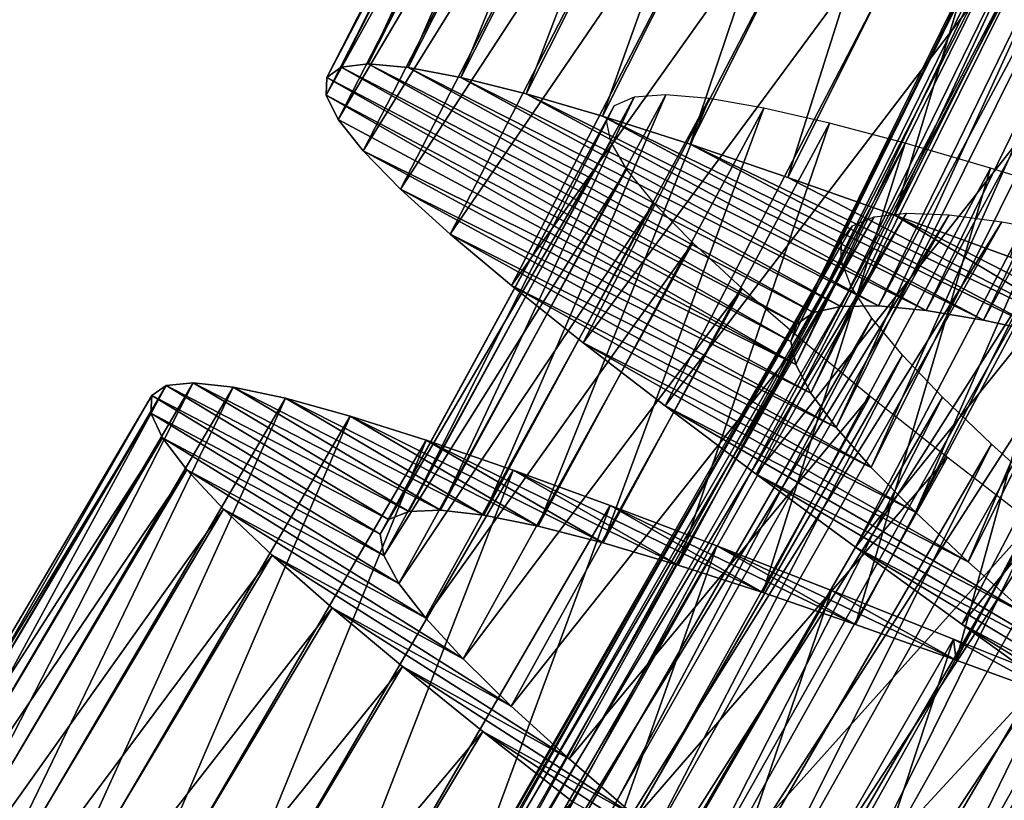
# Model space of a CAD drawing. Header units: millimetres. Extents: x -223 to 138, y -45 to 391.
# Tile 67 of 159: x -192.04 to -187.58, y 100.57 to 104.1. Entities that reach past the tile are written whole.
import ezdxf

# ---------------------------------------------------------------- set-up
doc = ezdxf.new("R2010")
doc.units = ezdxf.units.MM
doc.header["$LTSCALE"] = 81.481481
for name, color, linetype in [('141', 7, 'CONTINUOUS'), ('142', 7, 'CONTINUOUS'), ('143', 7, 'CONTINUOUS'), ('159', 7, 'CONTINUOUS'), ('160', 7, 'CONTINUOUS')]:
    doc.layers.add(name, color=color, linetype=linetype)

msp = doc.modelspace()

# ---------------------------------------------------------------- linework, layer by layer
at = {"layer": '141', "color": 7, "linetype": 'CONTINUOUS', "true_color": 0xaaaaaa}
for points in [[(-190.5831, 103.8835, -39.3092), (-190.6472, 103.8368, -39.9965), (-188.5201, 102.7211, -39.8715), (-190.5831, 103.8835, -39.3092)], [(-190.4599, 103.8988, -38.6294), (-190.5831, 103.8835, -39.3092), (-188.4449, 102.7736, -39.3716), (-190.4599, 103.8988, -38.6294)], [(-188.4449, 102.7736, -39.3716), (-190.5831, 103.8835, -39.3092), (-188.5201, 102.7211, -39.8715), (-188.4449, 102.7736, -39.3716)], [(-190.2787, 103.8833, -37.963), (-190.4599, 103.8988, -38.6294), (-188.3219, 102.801, -38.8787), (-190.2787, 103.8833, -37.963)], [(-188.3219, 102.801, -38.8787), (-190.4599, 103.8988, -38.6294), (-188.4449, 102.7736, -39.3716), (-188.3219, 102.801, -38.8787)], [(-190.0403, 103.8379, -37.3159), (-190.2787, 103.8833, -37.963), (-188.1515, 102.8038, -38.3975), (-190.0403, 103.8379, -37.3159)], [(-188.1515, 102.8038, -38.3975), (-190.2787, 103.8833, -37.963), (-188.3219, 102.801, -38.8787), (-188.1515, 102.8038, -38.3975)], [(-190.6472, 103.8368, -39.9965), (-190.6512, 103.7579, -40.6839), (-188.5469, 102.6424, -40.3735), (-190.6472, 103.8368, -39.9965)], [(-188.5201, 102.7211, -39.8715), (-190.6472, 103.8368, -39.9965), (-188.5469, 102.6424, -40.3735), (-188.5201, 102.7211, -39.8715)], [(-189.7461, 103.7635, -36.6946), (-190.0403, 103.8379, -37.3159), (-187.935, 102.7825, -37.9354), (-189.7461, 103.7635, -36.6946)], [(-187.935, 102.7825, -37.9354), (-190.0403, 103.8379, -37.3159), (-188.1515, 102.8038, -38.3975), (-187.935, 102.7825, -37.9354)], [(-190.6512, 103.7579, -40.6839), (-190.5961, 103.6472, -41.3641), (-188.5256, 102.5378, -40.8716), (-190.6512, 103.7579, -40.6839)], [(-188.5469, 102.6424, -40.3735), (-190.6512, 103.7579, -40.6839), (-188.5256, 102.5378, -40.8716), (-188.5469, 102.6424, -40.3735)], [(-189.3994, 103.662, -36.1058), (-189.7461, 103.7635, -36.6946), (-187.6754, 102.7387, -37.4993), (-189.3994, 103.662, -36.1058)], [(-187.6754, 102.7387, -37.4993), (-189.7461, 103.7635, -36.6946), (-187.935, 102.7825, -37.9354), (-187.6754, 102.7387, -37.4993)], [(-190.5961, 103.6472, -41.3641), (-190.4832, 103.5051, -42.0311), (-188.5256, 102.5378, -40.8716), (-190.5961, 103.6472, -41.3641)], [(-189.0038, 103.5354, -35.5549), (-189.3994, 103.662, -36.1058), (-187.3754, 102.6741, -37.0934), (-189.0038, 103.5354, -35.5549)], [(-187.3754, 102.6741, -37.0934), (-189.3994, 103.662, -36.1058), (-187.6754, 102.7387, -37.4993), (-187.3754, 102.6741, -37.0934)], [(-188.5618, 103.3853, -35.0468), (-189.0038, 103.5354, -35.5549), (-187.0372, 102.5904, -36.7217), (-188.5618, 103.3853, -35.0468)], [(-187.0372, 102.5904, -36.7217), (-189.0038, 103.5354, -35.5549), (-187.3754, 102.6741, -37.0934), (-187.0372, 102.5904, -36.7217)], [(-190.4832, 103.5051, -42.0311), (-190.3136, 103.3319, -42.679), (-188.4572, 102.4076, -41.3593), (-190.4832, 103.5051, -42.0311)], [(-188.5256, 102.5378, -40.8716), (-190.4832, 103.5051, -42.0311), (-188.4572, 102.4076, -41.3593), (-188.5256, 102.5378, -40.8716)], [(-188.077, 103.2138, -34.5864), (-188.5618, 103.3853, -35.0468), (-187.0372, 102.5904, -36.7217), (-188.077, 103.2138, -34.5864)], [(-190.3136, 103.3319, -42.679), (-190.0888, 103.1282, -43.3012), (-188.3428, 102.2523, -41.8309), (-190.3136, 103.3319, -42.679)], [(-188.4572, 102.4076, -41.3593), (-190.3136, 103.3319, -42.679), (-188.3428, 102.2523, -41.8309), (-188.4572, 102.4076, -41.3593)], [(-187.554, 103.0235, -34.178), (-188.077, 103.2138, -34.5864), (-186.6641, 102.4892, -36.3891), (-187.554, 103.0235, -34.178)], [(-186.6641, 102.4892, -36.3891), (-188.077, 103.2138, -34.5864), (-187.0372, 102.5904, -36.7217), (-186.6641, 102.4892, -36.3891)], [(-190.0888, 103.1282, -43.3012), (-189.8121, 102.8958, -43.891), (-188.1841, 102.0725, -42.2803), (-190.0888, 103.1282, -43.3012)], [(-188.3428, 102.2523, -41.8309), (-190.0888, 103.1282, -43.3012), (-188.1841, 102.0725, -42.2803), (-188.3428, 102.2523, -41.8309)], [(-189.8121, 102.8958, -43.891), (-189.4871, 102.6363, -44.4431), (-187.9841, 101.8697, -42.7023), (-189.8121, 102.8958, -43.891)], [(-188.1841, 102.0725, -42.2803), (-189.8121, 102.8958, -43.891), (-187.9841, 101.8697, -42.7023), (-188.1841, 102.0725, -42.2803)], [(-189.4871, 102.6363, -44.4431), (-189.1166, 102.3511, -44.9525), (-187.7454, 101.6452, -43.0925), (-189.4871, 102.6363, -44.4431)], [(-187.9841, 101.8697, -42.7023), (-189.4871, 102.6363, -44.4431), (-187.7454, 101.6452, -43.0925), (-187.9841, 101.8697, -42.7023)], [(-189.1166, 102.3511, -44.9525), (-188.7042, 102.0419, -45.4139), (-187.4708, 101.3999, -43.4463), (-189.1166, 102.3511, -44.9525)], [(-187.7454, 101.6452, -43.0925), (-189.1166, 102.3511, -44.9525), (-187.4708, 101.3999, -43.4463), (-187.7454, 101.6452, -43.0925)], [(-188.7042, 102.0419, -45.4139), (-188.2549, 101.7114, -45.823), (-187.1645, 101.1365, -43.7585), (-188.7042, 102.0419, -45.4139)], [(-187.4708, 101.3999, -43.4463), (-188.7042, 102.0419, -45.4139), (-187.1645, 101.1365, -43.7585), (-187.4708, 101.3999, -43.4463)], [(-188.2549, 101.7114, -45.823), (-187.7741, 101.3623, -46.1759), (-186.832, 100.8581, -44.0252), (-188.2549, 101.7114, -45.823)], [(-187.1645, 101.1365, -43.7585), (-188.2549, 101.7114, -45.823), (-186.832, 100.8581, -44.0252), (-187.1645, 101.1365, -43.7585)], [(-187.7741, 101.3623, -46.1759), (-187.2663, 100.9972, -46.4692), (-186.4774, 100.5664, -44.2438), (-187.7741, 101.3623, -46.1759)], [(-186.832, 100.8581, -44.0252), (-187.7741, 101.3623, -46.1759), (-186.4774, 100.5664, -44.2438), (-186.832, 100.8581, -44.0252)]]:
    msp.add_3dface(points, dxfattribs=at)
at = {"layer": '142', "color": 7, "linetype": 'CONTINUOUS', "true_color": 0xaaaaaa}
for points in [[(-191.3747, 102.4427, -39.3161), (-190.3685, 101.8367, -39.6993), (-191.4392, 102.3971, -40.0035), (-191.3747, 102.4427, -39.3161)], [(-191.2517, 102.4555, -38.6359), (-190.2771, 101.8726, -39.1049), (-191.3747, 102.4427, -39.3161), (-191.2517, 102.4555, -38.6359)], [(-190.2771, 101.8726, -39.1049), (-190.3685, 101.8367, -39.6993), (-191.3747, 102.4427, -39.3161), (-190.2771, 101.8726, -39.1049)], [(-190.1332, 101.879, -38.5205), (-190.2771, 101.8726, -39.1049), (-191.2517, 102.4555, -38.6359), (-190.1332, 101.879, -38.5205)], [(-191.0712, 102.4362, -37.9689), (-190.1332, 101.879, -38.5205), (-191.2517, 102.4555, -38.6359), (-191.0712, 102.4362, -37.9689)], [(-189.9375, 101.8567, -37.9517), (-190.1332, 101.879, -38.5205), (-191.0712, 102.4362, -37.9689), (-189.9375, 101.8567, -37.9517)], [(-190.8342, 102.3857, -37.321), (-189.9375, 101.8567, -37.9517), (-191.0712, 102.4362, -37.9689), (-190.8342, 102.3857, -37.321)], [(-191.4392, 102.3971, -40.0035), (-190.4061, 101.7704, -40.2977), (-191.4444, 102.3179, -40.6908), (-191.4392, 102.3971, -40.0035)], [(-190.3685, 101.8367, -39.6993), (-190.4061, 101.7704, -40.2977), (-191.4392, 102.3971, -40.0035), (-190.3685, 101.8367, -39.6993)], [(-189.6912, 101.8066, -37.4048), (-189.9375, 101.8567, -37.9517), (-190.8342, 102.3857, -37.321), (-189.6912, 101.8066, -37.4048)], [(-190.5418, 102.3048, -36.6988), (-189.6912, 101.8066, -37.4048), (-190.8342, 102.3857, -37.321), (-190.5418, 102.3048, -36.6988)], [(-190.4061, 101.7704, -40.2977), (-190.3899, 101.6736, -40.8929), (-191.4444, 102.3179, -40.6908), (-190.4061, 101.7704, -40.2977)], [(-191.4444, 102.3179, -40.6908), (-190.3899, 101.6736, -40.8929), (-191.3913, 102.2057, -41.3706), (-191.4444, 102.3179, -40.6908)], [(-189.3966, 101.7302, -36.8855), (-189.6912, 101.8066, -37.4048), (-190.5418, 102.3048, -36.6988), (-189.3966, 101.7302, -36.8855)], [(-190.1973, 102.1956, -36.109), (-189.3966, 101.7302, -36.8855), (-190.5418, 102.3048, -36.6988), (-190.1973, 102.1956, -36.109)], [(-190.3899, 101.6736, -40.8929), (-190.3212, 101.547, -41.4779), (-191.3913, 102.2057, -41.3706), (-190.3899, 101.6736, -40.8929)], [(-191.3913, 102.2057, -41.3706), (-190.3212, 101.547, -41.4779), (-191.2812, 102.061, -42.037), (-191.3913, 102.2057, -41.3706)], [(-189.0568, 101.6292, -36.399), (-189.3966, 101.7302, -36.8855), (-190.1973, 102.1956, -36.109), (-189.0568, 101.6292, -36.399)], [(-189.8041, 102.0599, -35.5569), (-189.0568, 101.6292, -36.399), (-190.1973, 102.1956, -36.109), (-189.8041, 102.0599, -35.5569)], [(-190.3212, 101.547, -41.4779), (-190.2011, 101.3908, -42.0473), (-191.2812, 102.061, -42.037), (-190.3212, 101.547, -41.4779)], [(-191.2812, 102.061, -42.037), (-190.2011, 101.3908, -42.0473), (-191.1152, 101.8839, -42.6841), (-191.2812, 102.061, -42.037)], [(-188.6749, 101.5057, -35.9507), (-189.0568, 101.6292, -36.399), (-189.8041, 102.0599, -35.5569), (-188.6749, 101.5057, -35.9507)], [(-189.3649, 101.8997, -35.0475), (-188.6749, 101.5057, -35.9507), (-189.8041, 102.0599, -35.5569), (-189.3649, 101.8997, -35.0475)], [(-190.2011, 101.3908, -42.0473), (-190.0307, 101.2054, -42.5953), (-191.1152, 101.8839, -42.6841), (-190.2011, 101.3908, -42.0473)], [(-191.1152, 101.8839, -42.6841), (-190.0307, 101.2054, -42.5953), (-190.8949, 101.6752, -43.3054), (-191.1152, 101.8839, -42.6841)], [(-188.2543, 101.3616, -35.546), (-188.6749, 101.5057, -35.9507), (-189.3649, 101.8997, -35.0475), (-188.2543, 101.3616, -35.546)], [(-188.8829, 101.7169, -34.5861), (-188.2543, 101.3616, -35.546), (-189.3649, 101.8997, -35.0475), (-188.8829, 101.7169, -34.5861)], [(-187.7989, 101.1994, -35.1883), (-188.2543, 101.3616, -35.546), (-188.8829, 101.7169, -34.5861), (-187.7989, 101.1994, -35.1883)], [(-188.3632, 101.5144, -34.177), (-187.7989, 101.1994, -35.1883), (-188.8829, 101.7169, -34.5861), (-188.3632, 101.5144, -34.177)], [(-190.0307, 101.2054, -42.5953), (-189.8127, 100.9921, -43.1157), (-190.8949, 101.6752, -43.3054), (-190.0307, 101.2054, -42.5953)], [(-190.8949, 101.6752, -43.3054), (-189.8127, 100.9921, -43.1157), (-190.6236, 101.4368, -43.8942), (-190.8949, 101.6752, -43.3054)], [(-187.811, 101.2952, -33.8241), (-187.7989, 101.1994, -35.1883), (-188.3632, 101.5144, -34.177), (-187.811, 101.2952, -33.8241)], [(-189.8127, 100.9921, -43.1157), (-189.5506, 100.753, -43.6023), (-190.6236, 101.4368, -43.8942), (-189.8127, 100.9921, -43.1157)], [(-190.6236, 101.4368, -43.8942), (-189.5506, 100.753, -43.6023), (-190.3048, 101.1704, -44.4451), (-190.6236, 101.4368, -43.8942)], [(-187.312, 101.0211, -34.8804), (-187.7989, 101.1994, -35.1883), (-187.811, 101.2952, -33.8241), (-187.312, 101.0211, -34.8804)], [(-187.2308, 101.0618, -33.5308), (-187.312, 101.0211, -34.8804), (-187.811, 101.2952, -33.8241), (-187.2308, 101.0618, -33.5308)], [(-189.5506, 100.753, -43.6023), (-189.2476, 100.4897, -44.0503), (-190.3048, 101.1704, -44.4451), (-189.5506, 100.753, -43.6023)], [(-190.3048, 101.1704, -44.4451), (-189.2476, 100.4897, -44.0503), (-189.9414, 100.8774, -44.9532), (-190.3048, 101.1704, -44.4451)], [(-189.2476, 100.4897, -44.0503), (-188.9065, 100.2034, -44.4554), (-189.9414, 100.8774, -44.9532), (-189.2476, 100.4897, -44.0503)], [(-189.9414, 100.8774, -44.9532), (-188.9065, 100.2034, -44.4554), (-189.537, 100.5597, -45.4136), (-189.9414, 100.8774, -44.9532)]]:
    msp.add_3dface(points, dxfattribs=at)
at = {"layer": '143', "color": 7, "linetype": 'CONTINUOUS', "true_color": 0xaaaaaa}
for points in [[(-190.4599, 103.8988, -38.6294), (-190.2787, 103.8833, -37.963), (-189.1359, 106.5072, -38.6294), (-190.4599, 103.8988, -38.6294)], [(-190.4599, 103.8988, -38.6294), (-189.1359, 106.5072, -38.6294), (-189.2584, 106.4871, -39.3092), (-190.4599, 103.8988, -38.6294)], [(-190.2787, 103.8833, -37.963), (-188.9542, 106.499, -37.963), (-189.1359, 106.5072, -38.6294), (-190.2787, 103.8833, -37.963)], [(-190.2787, 103.8833, -37.963), (-190.0403, 103.8379, -37.3159), (-188.9542, 106.499, -37.963), (-190.2787, 103.8833, -37.963)], [(-190.0403, 103.8379, -37.3159), (-188.7141, 106.4632, -37.3159), (-188.9542, 106.499, -37.963), (-190.0403, 103.8379, -37.3159)], [(-190.5831, 103.8835, -39.3092), (-190.4599, 103.8988, -38.6294), (-189.2584, 106.4871, -39.3092), (-190.5831, 103.8835, -39.3092)], [(-190.5831, 103.8835, -39.3092), (-189.2584, 106.4871, -39.3092), (-189.3205, 106.4378, -39.9965), (-190.5831, 103.8835, -39.3092)], [(-190.0403, 103.8379, -37.3159), (-189.7461, 103.7635, -36.6946), (-188.7141, 106.4632, -37.3159), (-190.0403, 103.8379, -37.3159)], [(-189.7461, 103.7635, -36.6946), (-188.4172, 106.4006, -36.6946), (-188.7141, 106.4632, -37.3159), (-189.7461, 103.7635, -36.6946)], [(-190.6472, 103.8368, -39.9965), (-190.5831, 103.8835, -39.3092), (-189.3205, 106.4378, -39.9965), (-190.6472, 103.8368, -39.9965)], [(-190.6472, 103.8368, -39.9965), (-189.3205, 106.4378, -39.9965), (-189.3213, 106.3588, -40.6839), (-190.6472, 103.8368, -39.9965)], [(-189.7461, 103.7635, -36.6946), (-189.3994, 103.662, -36.1058), (-188.4172, 106.4006, -36.6946), (-189.7461, 103.7635, -36.6946)], [(-189.3994, 103.662, -36.1058), (-188.0668, 106.3131, -36.1058), (-188.4172, 106.4006, -36.6946), (-189.3994, 103.662, -36.1058)], [(-190.6512, 103.7579, -40.6839), (-190.6472, 103.8368, -39.9965), (-189.3213, 106.3588, -40.6839), (-190.6512, 103.7579, -40.6839)], [(-190.6512, 103.7579, -40.6839), (-189.3213, 106.3588, -40.6839), (-189.2619, 106.2504, -41.3641), (-190.6512, 103.7579, -40.6839)], [(-189.3994, 103.662, -36.1058), (-189.0038, 103.5354, -35.5549), (-188.0668, 106.3131, -36.1058), (-189.3994, 103.662, -36.1058)], [(-189.0038, 103.5354, -35.5549), (-187.6663, 106.2023, -35.5549), (-188.0668, 106.3131, -36.1058), (-189.0038, 103.5354, -35.5549)], [(-190.5961, 103.6472, -41.3641), (-190.6512, 103.7579, -40.6839), (-189.2619, 106.2504, -41.3641), (-190.5961, 103.6472, -41.3641)], [(-190.5961, 103.6472, -41.3641), (-189.2619, 106.2504, -41.3641), (-189.1434, 106.1129, -42.0311), (-190.5961, 103.6472, -41.3641)], [(-189.0038, 103.5354, -35.5549), (-188.5618, 103.3853, -35.0468), (-187.6663, 106.2023, -35.5549), (-189.0038, 103.5354, -35.5549)], [(-188.5618, 103.3853, -35.0468), (-187.2187, 106.0701, -35.0468), (-187.6663, 106.2023, -35.5549), (-188.5618, 103.3853, -35.0468)], [(-190.4832, 103.5051, -42.0311), (-190.5961, 103.6472, -41.3641), (-189.1434, 106.1129, -42.0311), (-190.4832, 103.5051, -42.0311)], [(-190.4832, 103.5051, -42.0311), (-189.1434, 106.1129, -42.0311), (-188.967, 105.9466, -42.679), (-190.4832, 103.5051, -42.0311)], [(-188.5618, 103.3853, -35.0468), (-188.077, 103.2138, -34.5864), (-187.2187, 106.0701, -35.0468), (-188.5618, 103.3853, -35.0468)], [(-188.077, 103.2138, -34.5864), (-186.7274, 105.9181, -34.5864), (-187.2187, 106.0701, -35.0468), (-188.077, 103.2138, -34.5864)], [(-190.3136, 103.3319, -42.679), (-190.4832, 103.5051, -42.0311), (-188.967, 105.9466, -42.679), (-190.3136, 103.3319, -42.679)], [(-190.3136, 103.3319, -42.679), (-188.967, 105.9466, -42.679), (-188.7343, 105.7521, -43.3012), (-190.3136, 103.3319, -42.679)], [(-188.077, 103.2138, -34.5864), (-187.554, 103.0235, -34.178), (-186.7274, 105.9181, -34.5864), (-188.077, 103.2138, -34.5864)], [(-190.0888, 103.1282, -43.3012), (-190.3136, 103.3319, -42.679), (-188.7343, 105.7521, -43.3012), (-190.0888, 103.1282, -43.3012)], [(-190.0888, 103.1282, -43.3012), (-188.7343, 105.7521, -43.3012), (-188.4485, 105.5309, -43.891), (-190.0888, 103.1282, -43.3012)], [(-189.8121, 102.8958, -43.891), (-190.0888, 103.1282, -43.3012), (-188.4485, 105.5309, -43.891), (-189.8121, 102.8958, -43.891)], [(-189.8121, 102.8958, -43.891), (-188.4485, 105.5309, -43.891), (-188.1133, 105.2846, -44.4431), (-189.8121, 102.8958, -43.891)], [(-189.4871, 102.6363, -44.4431), (-189.8121, 102.8958, -43.891), (-188.1133, 105.2846, -44.4431), (-189.4871, 102.6363, -44.4431)], [(-189.4871, 102.6363, -44.4431), (-188.1133, 105.2846, -44.4431), (-187.7317, 105.0145, -44.9525), (-189.4871, 102.6363, -44.4431)], [(-189.1166, 102.3511, -44.9525), (-189.4871, 102.6363, -44.4431), (-187.7317, 105.0145, -44.9525), (-189.1166, 102.3511, -44.9525)], [(-189.1166, 102.3511, -44.9525), (-187.7317, 105.0145, -44.9525), (-187.3073, 104.722, -45.4139), (-189.1166, 102.3511, -44.9525)], [(-188.7042, 102.0419, -45.4139), (-189.1166, 102.3511, -44.9525), (-187.3073, 104.722, -45.4139), (-188.7042, 102.0419, -45.4139)], [(-188.7042, 102.0419, -45.4139), (-187.3073, 104.722, -45.4139), (-186.8451, 104.4097, -45.823), (-188.7042, 102.0419, -45.4139)], [(-188.2549, 101.7114, -45.823), (-188.7042, 102.0419, -45.4139), (-186.8451, 104.4097, -45.823), (-188.2549, 101.7114, -45.823)], [(-188.2549, 101.7114, -45.823), (-186.8451, 104.4097, -45.823), (-186.3507, 104.0802, -46.1759), (-188.2549, 101.7114, -45.823)], [(-187.7741, 101.3623, -46.1759), (-188.2549, 101.7114, -45.823), (-186.3507, 104.0802, -46.1759), (-187.7741, 101.3623, -46.1759)], [(-187.7741, 101.3623, -46.1759), (-186.3507, 104.0802, -46.1759), (-185.8288, 103.7357, -46.4692), (-187.7741, 101.3623, -46.1759)], [(-187.2663, 100.9972, -46.4692), (-187.7741, 101.3623, -46.1759), (-185.8288, 103.7357, -46.4692), (-187.2663, 100.9972, -46.4692)], [(-192.8595, 99.9271, -39.3161), (-192.7361, 99.9349, -38.6359), (-191.3747, 102.4427, -39.3161), (-192.8595, 99.9271, -39.3161)], [(-192.8595, 99.9271, -39.3161), (-191.3747, 102.4427, -39.3161), (-191.4392, 102.3971, -40.0035), (-192.8595, 99.9271, -39.3161)], [(-192.7361, 99.9349, -38.6359), (-192.5566, 99.9084, -37.9689), (-191.2517, 102.4555, -38.6359), (-192.7361, 99.9349, -38.6359)], [(-192.7361, 99.9349, -38.6359), (-191.2517, 102.4555, -38.6359), (-191.3747, 102.4427, -39.3161), (-192.7361, 99.9349, -38.6359)], [(-192.5566, 99.9084, -37.9689), (-191.0712, 102.4362, -37.9689), (-191.2517, 102.4555, -38.6359), (-192.5566, 99.9084, -37.9689)], [(-192.5566, 99.9084, -37.9689), (-192.3217, 99.8484, -37.321), (-191.0712, 102.4362, -37.9689), (-192.5566, 99.9084, -37.9689)], [(-192.3217, 99.8484, -37.321), (-190.8342, 102.3857, -37.321), (-191.0712, 102.4362, -37.9689), (-192.3217, 99.8484, -37.321)], [(-192.9257, 99.884, -40.0035), (-192.8595, 99.9271, -39.3161), (-191.4392, 102.3971, -40.0035), (-192.9257, 99.884, -40.0035)], [(-192.9257, 99.884, -40.0035), (-191.4392, 102.3971, -40.0035), (-191.4444, 102.3179, -40.6908), (-192.9257, 99.884, -40.0035)], [(-192.3217, 99.8484, -37.321), (-192.0328, 99.756, -36.6988), (-190.8342, 102.3857, -37.321), (-192.3217, 99.8484, -37.321)], [(-192.0328, 99.756, -36.6988), (-190.5418, 102.3048, -36.6988), (-190.8342, 102.3857, -37.321), (-192.0328, 99.756, -36.6988)], [(-192.9341, 99.8052, -40.6908), (-192.9257, 99.884, -40.0035), (-191.4444, 102.3179, -40.6908), (-192.9341, 99.8052, -40.6908)], [(-192.9341, 99.8052, -40.6908), (-191.4444, 102.3179, -40.6908), (-191.3913, 102.2057, -41.3706), (-192.9341, 99.8052, -40.6908)], [(-192.0328, 99.756, -36.6988), (-191.693, 99.633, -36.109), (-190.5418, 102.3048, -36.6988), (-192.0328, 99.756, -36.6988)], [(-191.693, 99.633, -36.109), (-190.1973, 102.1956, -36.109), (-190.5418, 102.3048, -36.6988), (-191.693, 99.633, -36.109)], [(-192.8855, 99.6909, -41.3706), (-192.9341, 99.8052, -40.6908), (-191.3913, 102.2057, -41.3706), (-192.8855, 99.6909, -41.3706)], [(-192.8855, 99.6909, -41.3706), (-191.3913, 102.2057, -41.3706), (-191.2812, 102.061, -42.037), (-192.8855, 99.6909, -41.3706)], [(-191.693, 99.633, -36.109), (-191.3055, 99.4818, -35.5569), (-190.1973, 102.1956, -36.109), (-191.693, 99.633, -36.109)], [(-191.3055, 99.4818, -35.5569), (-189.8041, 102.0599, -35.5569), (-190.1973, 102.1956, -36.109), (-191.3055, 99.4818, -35.5569)], [(-192.7813, 99.5419, -42.037), (-192.8855, 99.6909, -41.3706), (-191.2812, 102.061, -42.037), (-192.7813, 99.5419, -42.037)], [(-192.7813, 99.5419, -42.037), (-191.2812, 102.061, -42.037), (-191.1152, 101.8839, -42.6841), (-192.7813, 99.5419, -42.037)], [(-191.3055, 99.4818, -35.5569), (-190.873, 99.3041, -35.0475), (-189.8041, 102.0599, -35.5569), (-191.3055, 99.4818, -35.5569)], [(-190.873, 99.3041, -35.0475), (-189.3649, 101.8997, -35.0475), (-189.8041, 102.0599, -35.5569), (-190.873, 99.3041, -35.0475)], [(-192.6225, 99.3583, -42.6841), (-192.7813, 99.5419, -42.037), (-191.1152, 101.8839, -42.6841), (-192.6225, 99.3583, -42.6841)], [(-192.6225, 99.3583, -42.6841), (-191.1152, 101.8839, -42.6841), (-190.8949, 101.6752, -43.3054), (-192.6225, 99.3583, -42.6841)], [(-190.873, 99.3041, -35.0475), (-190.3988, 99.1022, -34.5861), (-189.3649, 101.8997, -35.0475), (-190.873, 99.3041, -35.0475)], [(-190.3988, 99.1022, -34.5861), (-188.8829, 101.7169, -34.5861), (-189.3649, 101.8997, -35.0475), (-190.3988, 99.1022, -34.5861)], [(-190.3988, 99.1022, -34.5861), (-189.8876, 98.8791, -34.177), (-188.8829, 101.7169, -34.5861), (-190.3988, 99.1022, -34.5861)], [(-189.8876, 98.8791, -34.177), (-188.3632, 101.5144, -34.177), (-188.8829, 101.7169, -34.5861), (-189.8876, 98.8791, -34.177)], [(-192.4107, 99.141, -43.3054), (-192.6225, 99.3583, -42.6841), (-190.8949, 101.6752, -43.3054), (-192.4107, 99.141, -43.3054)], [(-192.4107, 99.141, -43.3054), (-190.8949, 101.6752, -43.3054), (-190.6236, 101.4368, -43.8942), (-192.4107, 99.141, -43.3054)], [(-189.8876, 98.8791, -34.177), (-189.3446, 98.6379, -33.8241), (-188.3632, 101.5144, -34.177), (-189.8876, 98.8791, -34.177)], [(-189.3446, 98.6379, -33.8241), (-187.811, 101.2952, -33.8241), (-188.3632, 101.5144, -34.177), (-189.3446, 98.6379, -33.8241)], [(-192.1492, 98.8919, -43.8942), (-192.4107, 99.141, -43.3054), (-190.6236, 101.4368, -43.8942), (-192.1492, 98.8919, -43.8942)], [(-192.1492, 98.8919, -43.8942), (-190.6236, 101.4368, -43.8942), (-190.3048, 101.1704, -44.4451), (-192.1492, 98.8919, -43.8942)], [(-189.3446, 98.6379, -33.8241), (-188.7741, 98.3815, -33.5308), (-187.811, 101.2952, -33.8241), (-189.3446, 98.6379, -33.8241)], [(-188.7741, 98.3815, -33.5308), (-187.2308, 101.0618, -33.5308), (-187.811, 101.2952, -33.8241), (-188.7741, 98.3815, -33.5308)], [(-191.8413, 98.613, -44.4451), (-192.1492, 98.8919, -43.8942), (-190.3048, 101.1704, -44.4451), (-191.8413, 98.613, -44.4451)], [(-191.8413, 98.613, -44.4451), (-190.3048, 101.1704, -44.4451), (-189.9414, 100.8774, -44.9532), (-191.8413, 98.613, -44.4451)], [(-188.7741, 98.3815, -33.5308), (-188.1807, 98.1127, -33.3001), (-187.2308, 101.0618, -33.5308), (-188.7741, 98.3815, -33.5308)], [(-188.1807, 98.1127, -33.3001), (-186.6271, 100.8169, -33.3001), (-187.2308, 101.0618, -33.5308), (-188.1807, 98.1127, -33.3001)], [(-191.49, 98.3057, -44.9532), (-191.8413, 98.613, -44.4451), (-189.9414, 100.8774, -44.9532), (-191.49, 98.3057, -44.9532)], [(-191.49, 98.3057, -44.9532), (-189.9414, 100.8774, -44.9532), (-189.537, 100.5597, -45.4136), (-191.49, 98.3057, -44.9532)], [(-188.1807, 98.1127, -33.3001), (-187.57, 97.835, -33.1339), (-186.6271, 100.8169, -33.3001), (-188.1807, 98.1127, -33.3001)]]:
    msp.add_3dface(points, dxfattribs=at)
at = {"layer": '159', "color": 7, "linetype": 'CONTINUOUS', "true_color": 0xaaaaaa}
for points in [[(-188.1515, 102.8038, -38.3975), (-188.3219, 102.801, -38.8787), (-185.871, 107.4798, -38.3975), (-188.1515, 102.8038, -38.3975)], [(-185.871, 107.4798, -38.3975), (-188.3219, 102.801, -38.8787), (-186.0408, 107.4654, -38.8787), (-185.871, 107.4798, -38.3975)], [(-185.6535, 107.4735, -37.9354), (-188.1515, 102.8038, -38.3975), (-185.871, 107.4798, -38.3975), (-185.6535, 107.4735, -37.9354)], [(-188.3219, 102.801, -38.8787), (-188.4449, 102.7736, -39.3716), (-186.0408, 107.4654, -38.8787), (-188.3219, 102.801, -38.8787)], [(-186.0408, 107.4654, -38.8787), (-188.4449, 102.7736, -39.3716), (-186.1616, 107.4296, -39.3716), (-186.0408, 107.4654, -38.8787)], [(-187.935, 102.7825, -37.9354), (-188.1515, 102.8038, -38.3975), (-185.6535, 107.4735, -37.9354), (-187.935, 102.7825, -37.9354)], [(-185.3915, 107.4476, -37.4993), (-187.935, 102.7825, -37.9354), (-185.6535, 107.4735, -37.9354), (-185.3915, 107.4476, -37.4993)], [(-187.6754, 102.7387, -37.4993), (-187.935, 102.7825, -37.9354), (-185.3915, 107.4476, -37.4993), (-187.6754, 102.7387, -37.4993)], [(-185.0878, 107.4038, -37.0934), (-187.6754, 102.7387, -37.4993), (-185.3915, 107.4476, -37.4993), (-185.0878, 107.4038, -37.0934)], [(-188.4449, 102.7736, -39.3716), (-188.5201, 102.7211, -39.8715), (-186.1616, 107.4296, -39.3716), (-188.4449, 102.7736, -39.3716)], [(-186.1616, 107.4296, -39.3716), (-188.5201, 102.7211, -39.8715), (-186.2331, 107.372, -39.8715), (-186.1616, 107.4296, -39.3716)], [(-187.3754, 102.6741, -37.0934), (-187.6754, 102.7387, -37.4993), (-185.0878, 107.4038, -37.0934), (-187.3754, 102.6741, -37.0934)], [(-188.5201, 102.7211, -39.8715), (-188.5469, 102.6424, -40.3735), (-186.2331, 107.372, -39.8715), (-188.5201, 102.7211, -39.8715)], [(-186.2331, 107.372, -39.8715), (-188.5469, 102.6424, -40.3735), (-186.2544, 107.2917, -40.3735), (-186.2331, 107.372, -39.8715)], [(-188.5469, 102.6424, -40.3735), (-188.5256, 102.5378, -40.8716), (-186.2544, 107.2917, -40.3735), (-188.5469, 102.6424, -40.3735)], [(-186.2544, 107.2917, -40.3735), (-188.5256, 102.5378, -40.8716), (-186.2259, 107.1888, -40.8716), (-186.2544, 107.2917, -40.3735)], [(-188.5256, 102.5378, -40.8716), (-188.4572, 102.4076, -41.3593), (-186.2259, 107.1888, -40.8716), (-188.5256, 102.5378, -40.8716)], [(-186.2259, 107.1888, -40.8716), (-188.4572, 102.4076, -41.3593), (-186.1487, 107.0636, -41.3593), (-186.2259, 107.1888, -40.8716)], [(-188.4572, 102.4076, -41.3593), (-188.3428, 102.2523, -41.8309), (-186.1487, 107.0636, -41.3593), (-188.4572, 102.4076, -41.3593)], [(-186.1487, 107.0636, -41.3593), (-188.3428, 102.2523, -41.8309), (-186.0239, 106.9165, -41.8309), (-186.1487, 107.0636, -41.3593)], [(-188.3428, 102.2523, -41.8309), (-188.1841, 102.0725, -42.2803), (-186.0239, 106.9165, -41.8309), (-188.3428, 102.2523, -41.8309)], [(-186.0239, 106.9165, -41.8309), (-188.1841, 102.0725, -42.2803), (-185.8533, 106.748, -42.2803), (-186.0239, 106.9165, -41.8309)], [(-188.1841, 102.0725, -42.2803), (-187.9841, 101.8697, -42.7023), (-185.8533, 106.748, -42.2803), (-188.1841, 102.0725, -42.2803)], [(-185.8533, 106.748, -42.2803), (-187.9841, 101.8697, -42.7023), (-185.6398, 106.5595, -42.7023), (-185.8533, 106.748, -42.2803)], [(-187.9841, 101.8697, -42.7023), (-187.7454, 101.6452, -43.0925), (-185.6398, 106.5595, -42.7023), (-187.9841, 101.8697, -42.7023)], [(-185.6398, 106.5595, -42.7023), (-187.7454, 101.6452, -43.0925), (-185.3863, 106.3519, -43.0925), (-185.6398, 106.5595, -42.7023)], [(-187.7454, 101.6452, -43.0925), (-187.4708, 101.3999, -43.4463), (-185.3863, 106.3519, -43.0925), (-187.7454, 101.6452, -43.0925)], [(-190.7384, 98.6991, -39.1284), (-190.8397, 98.6652, -39.6265), (-188.1698, 103.2072, -39.1284), (-190.7384, 98.6991, -39.1284)], [(-188.1698, 103.2072, -39.1284), (-190.8397, 98.6652, -39.6265), (-188.2685, 103.1664, -39.6265), (-188.1698, 103.2072, -39.1284)], [(-190.5915, 98.7052, -38.6407), (-190.7384, 98.6991, -39.1284), (-188.0236, 103.2233, -38.6407), (-190.5915, 98.7052, -38.6407)], [(-188.0236, 103.2233, -38.6407), (-190.7384, 98.6991, -39.1284), (-188.1698, 103.2072, -39.1284), (-188.0236, 103.2233, -38.6407)], [(-187.8309, 103.2154, -38.1691), (-190.5915, 98.7052, -38.6407), (-188.0236, 103.2233, -38.6407), (-187.8309, 103.2154, -38.1691)], [(-190.3997, 98.6841, -38.1691), (-190.5915, 98.7052, -38.6407), (-187.8309, 103.2154, -38.1691), (-190.3997, 98.6841, -38.1691)], [(-187.593, 103.1845, -37.7197), (-190.3997, 98.6841, -38.1691), (-187.8309, 103.2154, -38.1691), (-187.593, 103.1845, -37.7197)], [(-190.8397, 98.6652, -39.6265), (-190.8942, 98.6026, -40.1285), (-188.2685, 103.1664, -39.6265), (-190.8397, 98.6652, -39.6265)], [(-188.2685, 103.1664, -39.6265), (-190.8942, 98.6026, -40.1285), (-188.3186, 103.1002, -40.1285), (-188.2685, 103.1664, -39.6265)], [(-190.1646, 98.6368, -37.7197), (-190.3997, 98.6841, -38.1691), (-187.593, 103.1845, -37.7197), (-190.1646, 98.6368, -37.7197)], [(-187.3131, 103.1321, -37.2977), (-190.1646, 98.6368, -37.7197), (-187.593, 103.1845, -37.7197), (-187.3131, 103.1321, -37.2977)], [(-189.8889, 98.5654, -37.2977), (-190.1646, 98.6368, -37.7197), (-187.3131, 103.1321, -37.2977), (-189.8889, 98.5654, -37.2977)], [(-186.9935, 103.0599, -36.9075), (-189.8889, 98.5654, -37.2977), (-187.3131, 103.1321, -37.2977), (-186.9935, 103.0599, -36.9075)], [(-190.8942, 98.6026, -40.1285), (-190.9021, 98.5111, -40.6284), (-188.3186, 103.1002, -40.1285), (-190.8942, 98.6026, -40.1285)], [(-188.3186, 103.1002, -40.1285), (-190.9021, 98.5111, -40.6284), (-188.3201, 103.0084, -40.6284), (-188.3186, 103.1002, -40.1285)], [(-189.575, 98.4714, -36.9075), (-189.8889, 98.5654, -37.2977), (-186.9935, 103.0599, -36.9075), (-189.575, 98.4714, -36.9075)], [(-186.6365, 102.9694, -36.5537), (-189.575, 98.4714, -36.9075), (-186.9935, 103.0599, -36.9075), (-186.6365, 102.9694, -36.5537)], [(-190.9021, 98.5111, -40.6284), (-190.8641, 98.391, -41.1213), (-188.3201, 103.0084, -40.6284), (-190.9021, 98.5111, -40.6284)], [(-188.3201, 103.0084, -40.6284), (-190.8641, 98.391, -41.1213), (-188.274, 102.8911, -41.1213), (-188.3201, 103.0084, -40.6284)], [(-189.2251, 98.3566, -36.5537), (-189.575, 98.4714, -36.9075), (-186.6365, 102.9694, -36.5537), (-189.2251, 98.3566, -36.5537)], [(-186.2469, 102.8629, -36.2415), (-189.2251, 98.3566, -36.5537), (-186.6365, 102.9694, -36.5537), (-186.2469, 102.8629, -36.2415)], [(-190.8641, 98.391, -41.1213), (-190.7811, 98.2421, -41.6025), (-188.274, 102.8911, -41.1213), (-190.8641, 98.391, -41.1213)], [(-188.274, 102.8911, -41.1213), (-190.7811, 98.2421, -41.6025), (-188.181, 102.7483, -41.6025), (-188.274, 102.8911, -41.1213)], [(-188.8437, 98.2236, -36.2415), (-189.2251, 98.3566, -36.5537), (-186.2469, 102.8629, -36.2415), (-188.8437, 98.2236, -36.2415)], [(-185.8301, 102.7431, -35.9748), (-188.8437, 98.2236, -36.2415), (-186.2469, 102.8629, -36.2415), (-185.8301, 102.7431, -35.9748)], [(-190.7811, 98.2421, -41.6025), (-190.6541, 98.0654, -42.0646), (-188.181, 102.7483, -41.6025), (-190.7811, 98.2421, -41.6025)], [(-188.181, 102.7483, -41.6025), (-190.6541, 98.0654, -42.0646), (-188.0422, 102.5808, -42.0646), (-188.181, 102.7483, -41.6025)], [(-188.4361, 98.0754, -35.9748), (-188.8437, 98.2236, -36.2415), (-185.8301, 102.7431, -35.9748), (-188.4361, 98.0754, -35.9748)], [(-185.3899, 102.6123, -35.7562), (-188.4361, 98.0754, -35.9748), (-185.8301, 102.7431, -35.9748), (-185.3899, 102.6123, -35.7562)], [(-190.6541, 98.0654, -42.0646), (-190.4861, 97.8627, -42.5007), (-188.0422, 102.5808, -42.0646), (-190.6541, 98.0654, -42.0646)], [(-188.0422, 102.5808, -42.0646), (-190.4861, 97.8627, -42.5007), (-187.8607, 102.3901, -42.5007), (-188.0422, 102.5808, -42.0646)], [(-188.006, 97.9147, -35.7562), (-188.4361, 98.0754, -35.9748), (-185.3899, 102.6123, -35.7562), (-188.006, 97.9147, -35.7562)], [(-184.9298, 102.4725, -35.5882), (-188.006, 97.9147, -35.7562), (-185.3899, 102.6123, -35.7562), (-184.9298, 102.4725, -35.5882)], [(-187.5565, 97.7436, -35.5882), (-188.006, 97.9147, -35.7562), (-184.9298, 102.4725, -35.5882), (-187.5565, 97.7436, -35.5882)], [(-190.4861, 97.8627, -42.5007), (-190.2799, 97.6355, -42.9066), (-187.8607, 102.3901, -42.5007), (-190.4861, 97.8627, -42.5007)], [(-187.8607, 102.3901, -42.5007), (-190.2799, 97.6355, -42.9066), (-187.6394, 102.1776, -42.9066), (-187.8607, 102.3901, -42.5007)], [(-190.2799, 97.6355, -42.9066), (-190.038, 97.3848, -43.2783), (-187.6394, 102.1776, -42.9066), (-190.2799, 97.6355, -42.9066)], [(-187.6394, 102.1776, -42.9066), (-190.038, 97.3848, -43.2783), (-187.3807, 101.9441, -43.2783), (-187.6394, 102.1776, -42.9066)], [(-190.038, 97.3848, -43.2783), (-189.7634, 97.1127, -43.6109), (-187.3807, 101.9441, -43.2783), (-190.038, 97.3848, -43.2783)], [(-187.3807, 101.9441, -43.2783), (-189.7634, 97.1127, -43.6109), (-187.0881, 101.6915, -43.6109), (-187.3807, 101.9441, -43.2783)], [(-189.7634, 97.1127, -43.6109), (-189.4609, 96.8219, -43.9002), (-187.0881, 101.6915, -43.6109), (-189.7634, 97.1127, -43.6109)], [(-187.0881, 101.6915, -43.6109), (-189.4609, 96.8219, -43.9002), (-186.7663, 101.4222, -43.9002), (-187.0881, 101.6915, -43.6109)], [(-189.4609, 96.8219, -43.9002), (-189.1348, 96.5153, -44.143), (-186.7663, 101.4222, -43.9002), (-189.4609, 96.8219, -43.9002)], [(-186.7663, 101.4222, -43.9002), (-189.1348, 96.5153, -44.143), (-186.4199, 101.1386, -44.143), (-186.7663, 101.4222, -43.9002)], [(-189.1348, 96.5153, -44.143), (-188.7893, 96.1952, -44.3361), (-186.4199, 101.1386, -44.143), (-189.1348, 96.5153, -44.143)], [(-186.4199, 101.1386, -44.143), (-188.7893, 96.1952, -44.3361), (-186.0533, 100.8431, -44.3361), (-186.4199, 101.1386, -44.143)], [(-188.7893, 96.1952, -44.3361), (-188.4293, 95.8647, -44.4773), (-186.0533, 100.8431, -44.3361), (-188.7893, 96.1952, -44.3361)], [(-186.0533, 100.8431, -44.3361), (-188.4293, 95.8647, -44.4773), (-185.6714, 100.5381, -44.4773), (-186.0533, 100.8431, -44.3361)]]:
    msp.add_3dface(points, dxfattribs=at)
at = {"layer": '160', "color": 7, "linetype": 'CONTINUOUS', "true_color": 0xaaaaaa}
for points in [[(-190.2771, 101.8726, -39.1049), (-190.1332, 101.879, -38.5205), (-189.2567, 103.7482, -39.1049), (-190.2771, 101.8726, -39.1049)], [(-189.347, 103.7096, -39.6993), (-190.2771, 101.8726, -39.1049), (-189.2567, 103.7482, -39.1049), (-189.347, 103.7096, -39.6993)], [(-190.1332, 101.879, -38.5205), (-189.9375, 101.8567, -37.9517), (-189.113, 103.7587, -38.5205), (-190.1332, 101.879, -38.5205)], [(-189.2567, 103.7482, -39.1049), (-190.1332, 101.879, -38.5205), (-189.113, 103.7587, -38.5205), (-189.2567, 103.7482, -39.1049)], [(-189.113, 103.7587, -38.5205), (-189.9375, 101.8567, -37.9517), (-188.9168, 103.7421, -37.9517), (-189.113, 103.7587, -38.5205)], [(-189.9375, 101.8567, -37.9517), (-189.6912, 101.8066, -37.4048), (-188.9168, 103.7421, -37.9517), (-189.9375, 101.8567, -37.9517)], [(-188.9168, 103.7421, -37.9517), (-189.6912, 101.8066, -37.4048), (-188.6691, 103.6991, -37.4048), (-188.9168, 103.7421, -37.9517)], [(-190.3685, 101.8367, -39.6993), (-190.2771, 101.8726, -39.1049), (-189.347, 103.7096, -39.6993), (-190.3685, 101.8367, -39.6993)], [(-189.3827, 103.6423, -40.2977), (-190.3685, 101.8367, -39.6993), (-189.347, 103.7096, -39.6993), (-189.3827, 103.6423, -40.2977)], [(-189.6912, 101.8066, -37.4048), (-189.3966, 101.7302, -36.8855), (-188.6691, 103.6991, -37.4048), (-189.6912, 101.8066, -37.4048)], [(-188.6691, 103.6991, -37.4048), (-189.3966, 101.7302, -36.8855), (-188.3725, 103.6311, -36.8855), (-188.6691, 103.6991, -37.4048)], [(-190.4061, 101.7704, -40.2977), (-190.3685, 101.8367, -39.6993), (-189.3827, 103.6423, -40.2977), (-190.4061, 101.7704, -40.2977)], [(-189.3637, 103.5461, -40.8929), (-190.4061, 101.7704, -40.2977), (-189.3827, 103.6423, -40.2977), (-189.3637, 103.5461, -40.8929)], [(-189.3966, 101.7302, -36.8855), (-189.0568, 101.6292, -36.399), (-188.3725, 103.6311, -36.8855), (-189.3966, 101.7302, -36.8855)], [(-188.3725, 103.6311, -36.8855), (-189.0568, 101.6292, -36.399), (-188.0299, 103.54, -36.399), (-188.3725, 103.6311, -36.8855)], [(-190.3899, 101.6736, -40.8929), (-190.4061, 101.7704, -40.2977), (-189.3637, 103.5461, -40.8929), (-190.3899, 101.6736, -40.8929)], [(-189.2914, 103.4214, -41.4779), (-190.3899, 101.6736, -40.8929), (-189.3637, 103.5461, -40.8929), (-189.2914, 103.4214, -41.4779)], [(-189.0568, 101.6292, -36.399), (-188.6749, 101.5057, -35.9507), (-188.0299, 103.54, -36.399), (-189.0568, 101.6292, -36.399)], [(-188.0299, 103.54, -36.399), (-188.6749, 101.5057, -35.9507), (-187.6446, 103.4275, -35.9507), (-188.0299, 103.54, -36.399)], [(-188.6749, 101.5057, -35.9507), (-188.2543, 101.3616, -35.546), (-187.6446, 103.4275, -35.9507), (-188.6749, 101.5057, -35.9507)], [(-187.6446, 103.4275, -35.9507), (-188.2543, 101.3616, -35.546), (-187.2201, 103.2956, -35.546), (-187.6446, 103.4275, -35.9507)], [(-190.3212, 101.547, -41.4779), (-190.3899, 101.6736, -40.8929), (-189.2914, 103.4214, -41.4779), (-190.3212, 101.547, -41.4779)], [(-189.1669, 103.2688, -42.0473), (-190.3212, 101.547, -41.4779), (-189.2914, 103.4214, -41.4779), (-189.1669, 103.2688, -42.0473)], [(-188.2543, 101.3616, -35.546), (-187.7989, 101.1994, -35.1883), (-187.2201, 103.2956, -35.546), (-188.2543, 101.3616, -35.546)], [(-187.2201, 103.2956, -35.546), (-187.7989, 101.1994, -35.1883), (-186.7602, 103.1465, -35.1883), (-187.2201, 103.2956, -35.546)], [(-190.2011, 101.3908, -42.0473), (-190.3212, 101.547, -41.4779), (-189.1669, 103.2688, -42.0473), (-190.2011, 101.3908, -42.0473)], [(-188.9913, 103.0883, -42.5953), (-190.2011, 101.3908, -42.0473), (-189.1669, 103.2688, -42.0473), (-188.9913, 103.0883, -42.5953)], [(-187.7989, 101.1994, -35.1883), (-187.312, 101.0211, -34.8804), (-186.7602, 103.1465, -35.1883), (-187.7989, 101.1994, -35.1883)], [(-190.0307, 101.2054, -42.5953), (-190.2011, 101.3908, -42.0473), (-188.9913, 103.0883, -42.5953), (-190.0307, 101.2054, -42.5953)], [(-188.7672, 102.8814, -43.1157), (-190.0307, 101.2054, -42.5953), (-188.9913, 103.0883, -42.5953), (-188.7672, 102.8814, -43.1157)], [(-189.8127, 100.9921, -43.1157), (-190.0307, 101.2054, -42.5953), (-188.7672, 102.8814, -43.1157), (-189.8127, 100.9921, -43.1157)], [(-188.4983, 102.6499, -43.6023), (-189.8127, 100.9921, -43.1157), (-188.7672, 102.8814, -43.1157), (-188.4983, 102.6499, -43.6023)], [(-189.5506, 100.753, -43.6023), (-189.8127, 100.9921, -43.1157), (-188.4983, 102.6499, -43.6023), (-189.5506, 100.753, -43.6023)], [(-188.1879, 102.3954, -44.0503), (-189.5506, 100.753, -43.6023), (-188.4983, 102.6499, -43.6023), (-188.1879, 102.3954, -44.0503)], [(-189.2476, 100.4897, -44.0503), (-189.5506, 100.753, -43.6023), (-188.1879, 102.3954, -44.0503), (-189.2476, 100.4897, -44.0503)], [(-187.8387, 102.1191, -44.4554), (-189.2476, 100.4897, -44.0503), (-188.1879, 102.3954, -44.0503), (-187.8387, 102.1191, -44.4554)], [(-188.9065, 100.2034, -44.4554), (-189.2476, 100.4897, -44.0503), (-187.8387, 102.1191, -44.4554), (-188.9065, 100.2034, -44.4554)], [(-187.4552, 101.8231, -44.8136), (-188.9065, 100.2034, -44.4554), (-187.8387, 102.1191, -44.4554), (-187.4552, 101.8231, -44.8136)], [(-188.5317, 99.8966, -44.8136), (-188.9065, 100.2034, -44.4554), (-187.4552, 101.8231, -44.8136), (-188.5317, 99.8966, -44.8136)], [(-187.0426, 101.5103, -45.1207), (-188.5317, 99.8966, -44.8136), (-187.4552, 101.8231, -44.8136), (-187.0426, 101.5103, -45.1207)], [(-188.1282, 99.572, -45.1207), (-188.5317, 99.8966, -44.8136), (-187.0426, 101.5103, -45.1207), (-188.1282, 99.572, -45.1207)], [(-186.6057, 101.1834, -45.3733), (-188.1282, 99.572, -45.1207), (-187.0426, 101.5103, -45.1207), (-186.6057, 101.1834, -45.3733)], [(-187.701, 99.2326, -45.3733), (-188.1282, 99.572, -45.1207), (-186.6057, 101.1834, -45.3733), (-187.701, 99.2326, -45.3733)], [(-186.149, 100.8443, -45.5689), (-187.701, 99.2326, -45.3733), (-186.6057, 101.1834, -45.3733), (-186.149, 100.8443, -45.5689)], [(-187.2541, 98.8805, -45.5689), (-187.701, 99.2326, -45.3733), (-186.149, 100.8443, -45.5689), (-187.2541, 98.8805, -45.5689)]]:
    msp.add_3dface(points, dxfattribs=at)

doc.saveas('drawing.dxf')
